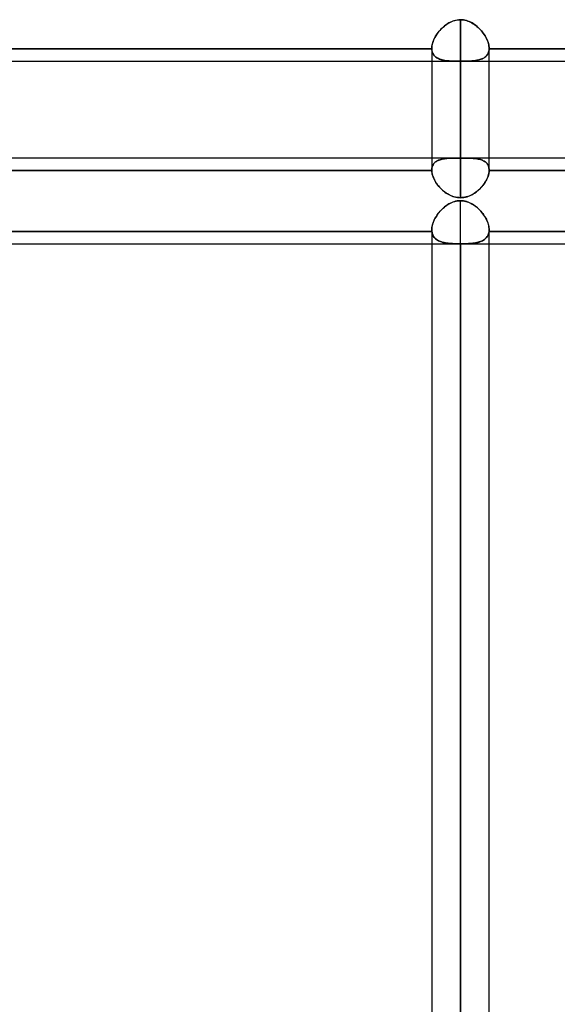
# Model space of a CAD drawing. Header units: millimetres. Extents: x -52 to 132, y -156 to 156.
# Tile 7 of 77: x 17 to 27, y -93 to -76. Entities that reach past the tile are written whole.
import ezdxf

# ---------------------------------------------------------------- set-up
doc = ezdxf.new("R2010")
doc.units = ezdxf.units.MM
doc.layers.add('MAIN-1', color=7, linetype='Continuous')

msp = doc.modelspace()

# ---------------------------------------------------------------- linework, layer by layer
at = {"layer": 'MAIN-1'}
for p, q in [((24.612, -76.294), (24.633, -76.281)), ((24.65, -76.27), (24.625, -76.286)), ((24.633, -76.281), (24.655, -76.268)), ((24.677, -76.256), (24.65, -76.27)), ((24.655, -76.268), (24.678, -76.256)), ((24.704, -76.244), (24.677, -76.256)), ((24.678, -76.256), (24.701, -76.245)), ((24.701, -76.245), (24.725, -76.236)), ((24.732, -76.234), (24.704, -76.244)), ((24.725, -76.236), (24.75, -76.229)), ((24.761, -76.226), (24.732, -76.234)), ((24.75, -76.229), (24.775, -76.222)), ((24.79, -76.22), (24.761, -76.226)), ((24.775, -76.222), (24.8, -76.218)), ((24.82, -76.216), (24.79, -76.22)), ((24.8, -76.218), (24.825, -76.215)), ((24.85, -76.215), (24.82, -76.216)), ((24.825, -76.215), (24.85, -76.215)), ((24.85, -76.215), (24.876, -76.215)), ((24.85, -78.623), (24.85, -76.215)), ((24.85, -76.215), (24.85, -78.623)), ((24.876, -76.216), (24.85, -76.215)), ((24.876, -76.215), (24.902, -76.218)), ((24.903, -76.218), (24.876, -76.216)), ((24.902, -76.218), (24.928, -76.223)), ((24.928, -76.223), (24.903, -76.218)), ((24.928, -76.223), (24.954, -76.23)), ((24.954, -76.23), (24.928, -76.223)), ((24.954, -76.23), (24.979, -76.238)), ((24.98, -76.238), (24.954, -76.23)), ((24.979, -76.238), (25.003, -76.247)), ((25.004, -76.248), (24.98, -76.238)), ((25.003, -76.247), (25.027, -76.258)), ((25.029, -76.259), (25.004, -76.248)), ((25.027, -76.258), (25.05, -76.271)), ((25.052, -76.272), (25.029, -76.259)), ((25.05, -76.271), (25.073, -76.284)), ((25.075, -76.285), (25.052, -76.272)), ((25.073, -76.284), (25.095, -76.299)), ((24.452, -76.45), (24.436, -76.474)), ((24.446, -76.458), (24.462, -76.438)), ((24.47, -76.427), (24.452, -76.45)), ((24.462, -76.438), (24.478, -76.417)), ((24.489, -76.404), (24.47, -76.427)), ((24.478, -76.417), (24.495, -76.397)), ((24.509, -76.382), (24.489, -76.404)), ((24.495, -76.397), (24.513, -76.378)), ((24.53, -76.361), (24.509, -76.382)), ((24.513, -76.378), (24.532, -76.36)), ((24.552, -76.34), (24.53, -76.361)), ((24.532, -76.36), (24.551, -76.342)), ((24.551, -76.342), (24.57, -76.325)), ((24.575, -76.321), (24.552, -76.34)), ((24.57, -76.325), (24.591, -76.309)), ((24.6, -76.303), (24.575, -76.321)), ((24.591, -76.309), (24.612, -76.294)), ((24.625, -76.286), (24.6, -76.303)), ((25.097, -76.3), (25.075, -76.285)), ((25.095, -76.299), (25.117, -76.315)), ((25.118, -76.316), (25.097, -76.3)), ((25.117, -76.315), (25.138, -76.332)), ((25.139, -76.333), (25.118, -76.316)), ((25.138, -76.332), (25.158, -76.35)), ((25.159, -76.351), (25.139, -76.333)), ((25.158, -76.35), (25.178, -76.369)), ((25.178, -76.369), (25.159, -76.351)), ((25.178, -76.369), (25.197, -76.389)), ((25.197, -76.389), (25.178, -76.369)), ((25.197, -76.389), (25.215, -76.409)), ((25.215, -76.409), (25.197, -76.389)), ((25.215, -76.409), (25.232, -76.43)), ((25.232, -76.429), (25.215, -76.409)), ((25.248, -76.451), (25.232, -76.429)), ((25.232, -76.43), (25.249, -76.451)), ((25.264, -76.473), (25.248, -76.451)), ((25.249, -76.451), (25.264, -76.473)), ((24.365, -76.621), (24.358, -76.645)), ((24.361, -76.632), (24.368, -76.611)), ((24.373, -76.596), (24.365, -76.621)), ((24.368, -76.611), (24.375, -76.589)), ((24.382, -76.572), (24.373, -76.596)), ((24.375, -76.589), (24.384, -76.567)), ((24.393, -76.547), (24.382, -76.572)), ((24.384, -76.567), (24.395, -76.545)), ((24.406, -76.522), (24.393, -76.547)), ((24.395, -76.545), (24.406, -76.523)), ((24.42, -76.498), (24.406, -76.522)), ((24.406, -76.523), (24.418, -76.501)), ((24.418, -76.501), (24.432, -76.48)), ((24.436, -76.474), (24.42, -76.498)), ((24.432, -76.48), (24.446, -76.458)), ((25.264, -76.473), (25.278, -76.495)), ((25.278, -76.495), (25.264, -76.473)), ((25.278, -76.495), (25.291, -76.517)), ((25.291, -76.517), (25.278, -76.495)), ((25.291, -76.517), (25.303, -76.54)), ((25.303, -76.54), (25.291, -76.517)), ((25.303, -76.54), (25.314, -76.563)), ((25.314, -76.562), (25.303, -76.54)), ((25.323, -76.585), (25.314, -76.562)), ((25.314, -76.563), (25.323, -76.585)), ((25.323, -76.585), (25.331, -76.607)), ((25.331, -76.607), (25.323, -76.585)), ((25.331, -76.607), (25.338, -76.629)), ((25.338, -76.63), (25.331, -76.607)), ((12.55, -76.721), (24.35, -76.721)), ((24.35, -76.721), (12.55, -76.721)), ((24.351, -76.692), (24.35, -76.714)), ((24.35, -76.714), (24.351, -76.694)), ((24.35, -76.714), (24.35, -76.715)), ((24.35, -76.715), (24.35, -76.714)), ((24.35, -76.714), (24.35, -76.941)), ((24.35, -76.714), (24.35, -78.835)), ((24.35, -76.715), (24.35, -76.716)), ((24.35, -76.716), (24.35, -76.715)), ((24.35, -76.716), (24.35, -76.717)), ((24.35, -76.717), (24.35, -76.716)), ((24.35, -76.717), (24.35, -76.718)), ((24.35, -76.718), (24.35, -76.717)), ((24.35, -76.718), (24.35, -76.719)), ((24.35, -76.719), (24.35, -76.718)), ((24.35, -76.719), (24.35, -76.72)), ((24.35, -76.72), (24.35, -76.719)), ((24.35, -76.72), (24.35, -76.721)), ((24.35, -76.721), (24.35, -76.72)), ((24.352, -76.742), (24.35, -76.721)), ((24.35, -76.721), (24.351, -76.739)), ((24.354, -76.669), (24.351, -76.692)), ((24.351, -76.694), (24.353, -76.674)), ((24.351, -76.739), (24.354, -76.757)), ((24.355, -76.761), (24.352, -76.742)), ((24.353, -76.674), (24.356, -76.653)), ((24.358, -76.645), (24.354, -76.669)), ((24.354, -76.757), (24.358, -76.774)), ((24.36, -76.78), (24.355, -76.761)), ((24.356, -76.653), (24.361, -76.632)), ((24.358, -76.774), (24.363, -76.79)), ((24.366, -76.797), (24.36, -76.78)), ((24.363, -76.79), (24.37, -76.805)), ((24.375, -76.813), (24.366, -76.797)), ((25.325, -76.813), (25.334, -76.797)), ((25.337, -76.788), (25.331, -76.803)), ((25.334, -76.797), (25.34, -76.78)), ((25.342, -76.772), (25.337, -76.788)), ((25.338, -76.629), (25.343, -76.651)), ((25.343, -76.651), (25.338, -76.63)), ((25.34, -76.78), (25.345, -76.761)), ((25.346, -76.756), (25.342, -76.772)), ((25.343, -76.651), (25.347, -76.672)), ((25.347, -76.673), (25.343, -76.651)), ((25.345, -76.761), (25.348, -76.742)), ((25.349, -76.739), (25.346, -76.756)), ((25.347, -76.672), (25.349, -76.693)), ((25.349, -76.693), (25.347, -76.673)), ((25.348, -76.742), (25.35, -76.721)), ((25.349, -76.693), (25.35, -76.714)), ((25.35, -76.714), (25.349, -76.693)), ((25.35, -76.721), (25.349, -76.739)), ((25.35, -76.714), (25.35, -76.715)), ((25.35, -76.715), (25.35, -76.714)), ((25.35, -78.835), (25.35, -76.714)), ((25.35, -76.941), (25.35, -76.714)), ((25.35, -76.715), (25.35, -76.716)), ((25.35, -76.716), (25.35, -76.715)), ((25.35, -76.716), (25.35, -76.717)), ((25.35, -76.717), (25.35, -76.716)), ((25.35, -76.717), (25.35, -76.719)), ((25.35, -76.719), (25.35, -76.717)), ((25.35, -76.719), (25.35, -76.72)), ((25.35, -76.72), (25.35, -76.719)), ((25.35, -76.72), (25.35, -76.721)), ((25.35, -76.721), (25.35, -76.72)), ((25.35, -76.721), (37.15, -76.721)), ((37.15, -76.721), (25.35, -76.721)), ((37.65, -76.941), (0.905, -76.941)), ((37.65, -76.941), (1.125, -76.941)), ((24.35, -76.941), (24.35, -78.835)), ((24.37, -76.805), (24.378, -76.819)), ((24.384, -76.828), (24.375, -76.813)), ((24.378, -76.819), (24.387, -76.832)), ((24.396, -76.842), (24.384, -76.828)), ((24.387, -76.832), (24.398, -76.845)), ((24.409, -76.855), (24.396, -76.842)), ((24.398, -76.845), (24.409, -76.856)), ((24.423, -76.867), (24.409, -76.855)), ((24.409, -76.856), (24.422, -76.866)), ((24.422, -76.866), (24.436, -76.876)), ((24.438, -76.878), (24.423, -76.867)), ((24.436, -76.876), (24.451, -76.885)), ((24.455, -76.887), (24.438, -76.878)), ((24.451, -76.885), (24.466, -76.893)), ((24.473, -76.895), (24.455, -76.887)), ((24.466, -76.893), (24.483, -76.9)), ((24.492, -76.903), (24.473, -76.895)), ((24.483, -76.9), (24.501, -76.906)), ((24.512, -76.91), (24.492, -76.903)), ((24.501, -76.906), (24.519, -76.912)), ((24.533, -76.915), (24.512, -76.91)), ((24.519, -76.912), (24.538, -76.916)), ((24.555, -76.92), (24.533, -76.915)), ((24.538, -76.916), (24.559, -76.921)), ((24.578, -76.924), (24.555, -76.92)), ((24.559, -76.921), (24.579, -76.924)), ((24.602, -76.928), (24.578, -76.924)), ((24.579, -76.924), (24.601, -76.927)), ((24.601, -76.927), (24.623, -76.93)), ((24.627, -76.93), (24.602, -76.928)), ((24.623, -76.93), (24.646, -76.932)), ((24.653, -76.933), (24.627, -76.93)), ((24.646, -76.932), (24.67, -76.934)), ((24.679, -76.934), (24.653, -76.933)), ((24.67, -76.934), (24.695, -76.935)), ((24.706, -76.936), (24.679, -76.934)), ((24.695, -76.935), (24.72, -76.936)), ((24.734, -76.937), (24.706, -76.936)), ((24.72, -76.936), (24.745, -76.937)), ((24.762, -76.938), (24.734, -76.937)), ((24.745, -76.937), (24.771, -76.938)), ((24.791, -76.938), (24.762, -76.938)), ((24.771, -76.938), (24.797, -76.938)), ((24.821, -76.938), (24.791, -76.938)), ((24.797, -76.938), (24.824, -76.938)), ((24.85, -76.938), (24.821, -76.938)), ((24.824, -76.938), (24.85, -76.938)), ((24.85, -76.938), (24.85, -79.314)), ((24.875, -76.938), (24.85, -76.938)), ((24.85, -76.938), (24.879, -76.938)), ((24.85, -79.314), (24.85, -76.941)), ((24.901, -76.938), (24.875, -76.938)), ((24.879, -76.938), (24.908, -76.938)), ((24.926, -76.938), (24.901, -76.938)), ((24.908, -76.938), (24.937, -76.938)), ((24.951, -76.937), (24.926, -76.938)), ((24.937, -76.938), (24.965, -76.937)), ((24.976, -76.937), (24.951, -76.937)), ((24.965, -76.937), (24.993, -76.936)), ((25, -76.936), (24.976, -76.937)), ((24.993, -76.936), (25.02, -76.935)), ((25.024, -76.934), (25, -76.936)), ((25.02, -76.935), (25.047, -76.933)), ((25.047, -76.933), (25.024, -76.934)), ((25.047, -76.933), (25.072, -76.93)), ((25.069, -76.931), (25.047, -76.933)), ((25.091, -76.928), (25.069, -76.931)), ((25.072, -76.93), (25.097, -76.928)), ((25.112, -76.926), (25.091, -76.928)), ((25.097, -76.928), (25.121, -76.924)), ((25.133, -76.922), (25.112, -76.926)), ((25.121, -76.924), (25.144, -76.92)), ((25.152, -76.919), (25.133, -76.922)), ((25.144, -76.92), (25.167, -76.915)), ((25.171, -76.914), (25.152, -76.919)), ((25.167, -76.915), (25.188, -76.91)), ((25.19, -76.909), (25.171, -76.914)), ((25.188, -76.91), (25.208, -76.903)), ((25.207, -76.903), (25.19, -76.909)), ((25.224, -76.897), (25.207, -76.903)), ((25.208, -76.903), (25.227, -76.896)), ((25.24, -76.89), (25.224, -76.897)), ((25.227, -76.896), (25.245, -76.887)), ((25.255, -76.882), (25.24, -76.89)), ((25.245, -76.887), (25.262, -76.878)), ((25.269, -76.873), (25.255, -76.882)), ((25.262, -76.878), (25.277, -76.867)), ((25.282, -76.863), (25.269, -76.873)), ((25.277, -76.867), (25.291, -76.856)), ((25.294, -76.853), (25.282, -76.863)), ((25.291, -76.856), (25.304, -76.843)), ((25.305, -76.842), (25.294, -76.853)), ((25.304, -76.843), (25.315, -76.829)), ((25.315, -76.83), (25.305, -76.842)), ((25.315, -76.829), (25.325, -76.813)), ((25.323, -76.817), (25.315, -76.83)), ((25.331, -76.803), (25.323, -76.817)), ((25.35, -78.835), (25.35, -76.941)), ((37.55, -78.623), (0, -78.623)), ((24.35, -78.623), (12.55, -78.623)), ((25.35, -78.623), (24.35, -78.623)), ((24.418, -78.69), (24.432, -78.681)), ((24.436, -78.678), (24.42, -78.689)), ((24.432, -78.681), (24.446, -78.672)), ((24.452, -78.669), (24.436, -78.678)), ((24.446, -78.672), (24.462, -78.664)), ((24.47, -78.661), (24.452, -78.669)), ((24.462, -78.664), (24.478, -78.658)), ((24.489, -78.654), (24.47, -78.661)), ((24.478, -78.658), (24.495, -78.652)), ((24.509, -78.648), (24.489, -78.654)), ((24.495, -78.652), (24.513, -78.647)), ((24.53, -78.642), (24.509, -78.648)), ((24.513, -78.647), (24.532, -78.642)), ((24.552, -78.638), (24.53, -78.642)), ((24.532, -78.642), (24.551, -78.638)), ((24.551, -78.638), (24.57, -78.635)), ((24.575, -78.634), (24.552, -78.638)), ((24.57, -78.635), (24.591, -78.632)), ((24.6, -78.631), (24.575, -78.634)), ((24.591, -78.632), (24.612, -78.63)), ((24.625, -78.629), (24.6, -78.631)), ((24.612, -78.63), (24.633, -78.628)), ((24.65, -78.627), (24.625, -78.629)), ((24.633, -78.628), (24.655, -78.627)), ((24.677, -78.626), (24.65, -78.627)), ((24.655, -78.627), (24.678, -78.626)), ((24.704, -78.625), (24.677, -78.626)), ((24.678, -78.626), (24.701, -78.625)), ((24.701, -78.625), (24.725, -78.624)), ((24.732, -78.624), (24.704, -78.625)), ((24.725, -78.624), (24.75, -78.624)), ((24.761, -78.624), (24.732, -78.624)), ((24.75, -78.624), (24.775, -78.623)), ((24.79, -78.623), (24.761, -78.624)), ((24.775, -78.623), (24.8, -78.623)), ((24.82, -78.623), (24.79, -78.623)), ((24.8, -78.623), (24.825, -78.623)), ((24.85, -78.623), (24.82, -78.623)), ((24.825, -78.623), (24.85, -78.623)), ((24.876, -78.623), (24.85, -78.623)), ((24.85, -78.623), (24.876, -78.623)), ((24.903, -78.623), (24.876, -78.623)), ((24.876, -78.623), (24.902, -78.623)), ((24.902, -78.623), (24.928, -78.623)), ((24.928, -78.623), (24.903, -78.623)), ((24.954, -78.624), (24.928, -78.623)), ((24.928, -78.623), (24.954, -78.624)), ((24.98, -78.624), (24.954, -78.624)), ((24.954, -78.624), (24.979, -78.624)), ((24.979, -78.624), (25.003, -78.625)), ((25.004, -78.625), (24.98, -78.624)), ((25.003, -78.625), (25.027, -78.626)), ((25.029, -78.626), (25.004, -78.625)), ((25.027, -78.626), (25.05, -78.627)), ((25.052, -78.627), (25.029, -78.626)), ((25.05, -78.627), (25.073, -78.629)), ((25.075, -78.629), (25.052, -78.627)), ((25.073, -78.629), (25.095, -78.631)), ((25.097, -78.631), (25.075, -78.629)), ((25.095, -78.631), (25.117, -78.633)), ((25.118, -78.633), (25.097, -78.631)), ((25.117, -78.633), (25.138, -78.636)), ((25.139, -78.636), (25.118, -78.633)), ((25.138, -78.636), (25.158, -78.64)), ((25.159, -78.64), (25.139, -78.636)), ((25.158, -78.64), (25.178, -78.644)), ((25.178, -78.644), (25.159, -78.64)), ((25.197, -78.649), (25.178, -78.644)), ((25.178, -78.644), (25.197, -78.649)), ((25.215, -78.655), (25.197, -78.649)), ((25.197, -78.649), (25.215, -78.655)), ((25.232, -78.662), (25.215, -78.655)), ((25.215, -78.655), (25.232, -78.662)), ((25.248, -78.669), (25.232, -78.662)), ((25.232, -78.662), (25.249, -78.669)), ((25.264, -78.678), (25.248, -78.669)), ((25.249, -78.669), (25.264, -78.678)), ((25.278, -78.687), (25.264, -78.678)), ((25.264, -78.678), (25.278, -78.687)), ((37.15, -78.623), (25.35, -78.623)), ((12.55, -78.842), (24.35, -78.842)), ((24.35, -78.842), (12.55, -78.842)), ((24.351, -78.814), (24.35, -78.835)), ((24.35, -78.835), (24.351, -78.817)), ((24.35, -78.835), (24.35, -78.836)), ((24.35, -78.836), (24.35, -78.835)), ((24.35, -78.836), (24.35, -78.837)), ((24.35, -78.837), (24.35, -78.836)), ((24.35, -78.837), (24.35, -78.838)), ((24.35, -78.838), (24.35, -78.837)), ((24.35, -78.838), (24.35, -78.839)), ((24.35, -78.839), (24.35, -78.838)), ((24.35, -78.839), (24.35, -78.84)), ((24.35, -78.84), (24.35, -78.839)), ((24.35, -78.84), (24.35, -78.841)), ((24.35, -78.841), (24.35, -78.84)), ((24.35, -78.841), (24.35, -78.842)), ((24.35, -78.842), (24.35, -78.841)), ((24.352, -78.864), (24.35, -78.842)), ((24.35, -78.842), (24.351, -78.861)), ((24.354, -78.795), (24.351, -78.814)), ((24.351, -78.817), (24.353, -78.799)), ((24.353, -78.799), (24.356, -78.782)), ((24.358, -78.776), (24.354, -78.795)), ((24.356, -78.782), (24.361, -78.766)), ((24.365, -78.758), (24.358, -78.776)), ((24.361, -78.766), (24.368, -78.751)), ((24.373, -78.742), (24.365, -78.758)), ((24.368, -78.751), (24.375, -78.737)), ((24.382, -78.727), (24.373, -78.742)), ((24.375, -78.737), (24.384, -78.724)), ((24.393, -78.713), (24.382, -78.727)), ((24.384, -78.724), (24.395, -78.712)), ((24.406, -78.7), (24.393, -78.713)), ((24.395, -78.712), (24.406, -78.7)), ((24.42, -78.689), (24.406, -78.7)), ((24.406, -78.7), (24.418, -78.69)), ((25.291, -78.698), (25.278, -78.687)), ((25.278, -78.687), (25.291, -78.698)), ((25.303, -78.709), (25.291, -78.698)), ((25.291, -78.698), (25.303, -78.709)), ((25.314, -78.721), (25.303, -78.709)), ((25.303, -78.709), (25.314, -78.721)), ((25.323, -78.735), (25.314, -78.721)), ((25.314, -78.721), (25.323, -78.735)), ((25.331, -78.749), (25.323, -78.735)), ((25.323, -78.735), (25.331, -78.749)), ((25.338, -78.765), (25.331, -78.749)), ((25.331, -78.749), (25.338, -78.764)), ((25.338, -78.764), (25.343, -78.781)), ((25.343, -78.781), (25.338, -78.765)), ((25.347, -78.798), (25.343, -78.781)), ((25.343, -78.781), (25.347, -78.798)), ((25.349, -78.816), (25.347, -78.798)), ((25.347, -78.798), (25.349, -78.816)), ((25.348, -78.864), (25.35, -78.842)), ((25.35, -78.835), (25.349, -78.816)), ((25.349, -78.816), (25.35, -78.835)), ((25.35, -78.842), (25.349, -78.861)), ((25.35, -78.836), (25.35, -78.835)), ((25.35, -78.835), (25.35, -78.836)), ((25.35, -78.838), (25.35, -78.836)), ((25.35, -78.836), (25.35, -78.838)), ((25.35, -78.839), (25.35, -78.838)), ((25.35, -78.838), (25.35, -78.839)), ((25.35, -78.84), (25.35, -78.839)), ((25.35, -78.839), (25.35, -78.84)), ((25.35, -78.841), (25.35, -78.84)), ((25.35, -78.84), (25.35, -78.841)), ((25.35, -78.842), (25.35, -78.841)), ((25.35, -78.841), (25.35, -78.842)), ((25.35, -78.842), (37.15, -78.842)), ((37.15, -78.842), (25.35, -78.842)), ((24.351, -78.861), (24.354, -78.881)), ((24.355, -78.886), (24.352, -78.864)), ((24.354, -78.881), (24.358, -78.901)), ((24.36, -78.908), (24.355, -78.886)), ((24.358, -78.901), (24.363, -78.921)), ((24.366, -78.931), (24.36, -78.908)), ((24.363, -78.921), (24.37, -78.942)), ((24.375, -78.955), (24.366, -78.931)), ((24.37, -78.942), (24.378, -78.963)), ((24.384, -78.978), (24.375, -78.955)), ((24.378, -78.963), (24.387, -78.984)), ((24.396, -79.002), (24.384, -78.978)), ((24.387, -78.984), (24.398, -79.005)), ((24.409, -79.025), (24.396, -79.002)), ((24.398, -79.005), (24.409, -79.026)), ((24.423, -79.048), (24.409, -79.025)), ((24.409, -79.026), (24.422, -79.047)), ((25.277, -79.049), (25.291, -79.025)), ((25.294, -79.021), (25.282, -79.041)), ((25.291, -79.025), (25.304, -79.002)), ((25.305, -79), (25.294, -79.021)), ((25.304, -79.002), (25.315, -78.978)), ((25.315, -78.98), (25.305, -79)), ((25.315, -78.978), (25.325, -78.955)), ((25.323, -78.959), (25.315, -78.98)), ((25.331, -78.939), (25.323, -78.959)), ((25.325, -78.955), (25.334, -78.931)), ((25.337, -78.919), (25.331, -78.939)), ((25.334, -78.931), (25.34, -78.908)), ((25.342, -78.899), (25.337, -78.919)), ((25.34, -78.908), (25.345, -78.886)), ((25.346, -78.88), (25.342, -78.899)), ((25.345, -78.886), (25.348, -78.864)), ((25.349, -78.861), (25.346, -78.88)), ((24.422, -79.047), (24.436, -79.068)), ((24.438, -79.071), (24.423, -79.048)), ((24.436, -79.068), (24.451, -79.088)), ((24.455, -79.094), (24.438, -79.071)), ((24.451, -79.088), (24.466, -79.108)), ((24.473, -79.116), (24.455, -79.094)), ((24.466, -79.108), (24.483, -79.128)), ((24.492, -79.138), (24.473, -79.116)), ((24.483, -79.128), (24.501, -79.147)), ((24.512, -79.158), (24.492, -79.138)), ((24.501, -79.147), (24.519, -79.166)), ((24.533, -79.179), (24.512, -79.158)), ((24.519, -79.166), (24.538, -79.184)), ((24.555, -79.198), (24.533, -79.179)), ((24.538, -79.184), (24.559, -79.201)), ((24.578, -79.216), (24.555, -79.198)), ((25.121, -79.216), (25.144, -79.198)), ((25.152, -79.192), (25.133, -79.208)), ((25.144, -79.198), (25.167, -79.179)), ((25.171, -79.175), (25.152, -79.192)), ((25.167, -79.179), (25.188, -79.159)), ((25.19, -79.157), (25.171, -79.175)), ((25.188, -79.159), (25.208, -79.138)), ((25.207, -79.139), (25.19, -79.157)), ((25.224, -79.12), (25.207, -79.139)), ((25.208, -79.138), (25.227, -79.117)), ((25.24, -79.101), (25.224, -79.12)), ((25.227, -79.117), (25.245, -79.095)), ((25.255, -79.081), (25.24, -79.101)), ((25.245, -79.095), (25.262, -79.072)), ((25.269, -79.061), (25.255, -79.081)), ((25.262, -79.072), (25.277, -79.049)), ((25.282, -79.041), (25.269, -79.061)), ((24.559, -79.201), (24.579, -79.217)), ((24.602, -79.233), (24.578, -79.216)), ((24.579, -79.217), (24.601, -79.232)), ((24.601, -79.232), (24.623, -79.247)), ((24.627, -79.249), (24.602, -79.233)), ((24.623, -79.247), (24.646, -79.26)), ((24.653, -79.263), (24.627, -79.249)), ((24.646, -79.26), (24.67, -79.272)), ((24.679, -79.276), (24.653, -79.263)), ((24.67, -79.272), (24.695, -79.283)), ((24.706, -79.287), (24.679, -79.276)), ((24.695, -79.283), (24.72, -79.292)), ((24.734, -79.297), (24.706, -79.287)), ((24.72, -79.292), (24.745, -79.3)), ((24.762, -79.304), (24.734, -79.297)), ((24.745, -79.3), (24.771, -79.306)), ((24.79, -79.371), (24.761, -79.377)), ((24.791, -79.31), (24.762, -79.304)), ((24.771, -79.306), (24.797, -79.31)), ((24.775, -79.374), (24.8, -79.369)), ((24.82, -79.367), (24.79, -79.371)), ((24.821, -79.313), (24.791, -79.31)), ((24.797, -79.31), (24.824, -79.313)), ((24.8, -79.369), (24.825, -79.367)), ((24.85, -79.366), (24.82, -79.367)), ((24.85, -79.314), (24.821, -79.313)), ((24.824, -79.313), (24.85, -79.314)), ((24.825, -79.367), (24.85, -79.366)), ((24.85, -79.314), (24.879, -79.313)), ((24.875, -79.313), (24.85, -79.314)), ((24.85, -79.366), (24.874, -79.367)), ((24.85, -109.5), (24.85, -79.366)), ((24.877, -79.367), (24.85, -79.366)), ((24.874, -79.367), (24.898, -79.369)), ((24.901, -79.311), (24.875, -79.313)), ((24.904, -79.37), (24.877, -79.367)), ((24.879, -79.313), (24.908, -79.31)), ((24.898, -79.369), (24.921, -79.373)), ((24.926, -79.307), (24.901, -79.311)), ((24.931, -79.375), (24.904, -79.37)), ((24.908, -79.31), (24.937, -79.304)), ((24.951, -79.301), (24.926, -79.307)), ((24.937, -79.304), (24.965, -79.297)), ((24.976, -79.294), (24.951, -79.301)), ((24.965, -79.297), (24.993, -79.287)), ((25, -79.285), (24.976, -79.294)), ((24.993, -79.287), (25.02, -79.276)), ((25.024, -79.275), (25, -79.285)), ((25.02, -79.276), (25.047, -79.263)), ((25.047, -79.263), (25.024, -79.275)), ((25.047, -79.263), (25.072, -79.249)), ((25.069, -79.251), (25.047, -79.263)), ((25.091, -79.238), (25.069, -79.251)), ((25.072, -79.249), (25.097, -79.233)), ((25.112, -79.223), (25.091, -79.238)), ((25.097, -79.233), (25.121, -79.216)), ((25.133, -79.208), (25.112, -79.223)), ((24.509, -79.534), (24.489, -79.556)), ((24.495, -79.55), (24.513, -79.53)), ((24.53, -79.513), (24.509, -79.534)), ((24.513, -79.53), (24.532, -79.512)), ((24.552, -79.492), (24.53, -79.513)), ((24.532, -79.512), (24.551, -79.494)), ((24.551, -79.494), (24.57, -79.477)), ((24.575, -79.473), (24.552, -79.492)), ((24.57, -79.477), (24.591, -79.461)), ((24.6, -79.454), (24.575, -79.473)), ((24.591, -79.461), (24.612, -79.446)), ((24.625, -79.437), (24.6, -79.454)), ((24.612, -79.446), (24.633, -79.432)), ((24.65, -79.422), (24.625, -79.437)), ((24.633, -79.432), (24.655, -79.419)), ((24.677, -79.408), (24.65, -79.422)), ((24.655, -79.419), (24.678, -79.407)), ((24.704, -79.395), (24.677, -79.408)), ((24.678, -79.407), (24.701, -79.397)), ((24.701, -79.397), (24.725, -79.388)), ((24.732, -79.385), (24.704, -79.395)), ((24.725, -79.388), (24.75, -79.38)), ((24.761, -79.377), (24.732, -79.385)), ((24.75, -79.38), (24.775, -79.374)), ((24.921, -79.373), (24.945, -79.378)), ((24.958, -79.382), (24.931, -79.375)), ((24.945, -79.378), (24.968, -79.385)), ((24.984, -79.391), (24.958, -79.382)), ((24.968, -79.385), (24.99, -79.393)), ((25.009, -79.401), (24.984, -79.391)), ((24.99, -79.393), (25.012, -79.403)), ((25.034, -79.413), (25.009, -79.401)), ((25.012, -79.403), (25.034, -79.413)), ((25.034, -79.413), (25.055, -79.425)), ((25.058, -79.427), (25.034, -79.413)), ((25.055, -79.425), (25.075, -79.437)), ((25.082, -79.441), (25.058, -79.427)), ((25.075, -79.437), (25.095, -79.451)), ((25.104, -79.457), (25.082, -79.441)), ((25.095, -79.451), (25.115, -79.465)), ((25.126, -79.474), (25.104, -79.457)), ((25.115, -79.465), (25.134, -79.481)), ((25.147, -79.492), (25.126, -79.474)), ((25.134, -79.481), (25.153, -79.497)), ((25.168, -79.511), (25.147, -79.492)), ((25.153, -79.497), (25.171, -79.514)), ((25.187, -79.53), (25.168, -79.511)), ((25.171, -79.514), (25.188, -79.532)), ((25.206, -79.551), (25.187, -79.53)), ((25.188, -79.532), (25.205, -79.55)), ((24.393, -79.702), (24.382, -79.727)), ((24.384, -79.722), (24.395, -79.7)), ((24.406, -79.677), (24.393, -79.702)), ((24.395, -79.7), (24.406, -79.677)), ((24.42, -79.652), (24.406, -79.677)), ((24.406, -79.677), (24.418, -79.655)), ((24.418, -79.655), (24.432, -79.633)), ((24.436, -79.627), (24.42, -79.652)), ((24.432, -79.633), (24.446, -79.612)), ((24.452, -79.603), (24.436, -79.627)), ((24.446, -79.612), (24.462, -79.59)), ((24.47, -79.579), (24.452, -79.603)), ((24.462, -79.59), (24.478, -79.57)), ((24.489, -79.556), (24.47, -79.579)), ((24.478, -79.57), (24.495, -79.55)), ((25.205, -79.55), (25.221, -79.569)), ((25.224, -79.573), (25.206, -79.551)), ((25.221, -79.569), (25.237, -79.588)), ((25.242, -79.595), (25.224, -79.573)), ((25.237, -79.588), (25.251, -79.608)), ((25.258, -79.617), (25.242, -79.595)), ((25.251, -79.608), (25.265, -79.628)), ((25.273, -79.641), (25.258, -79.617)), ((25.265, -79.628), (25.278, -79.649)), ((25.287, -79.664), (25.273, -79.641)), ((25.278, -79.649), (25.29, -79.669)), ((25.3, -79.688), (25.287, -79.664)), ((25.29, -79.669), (25.301, -79.69)), ((25.311, -79.712), (25.3, -79.688)), ((25.301, -79.69), (25.311, -79.711)), ((25.311, -79.711), (25.32, -79.732)), ((25.321, -79.735), (25.311, -79.712)), ((24.351, -79.85), (24.35, -79.873)), ((24.35, -79.873), (24.351, -79.853)), ((24.35, -79.878), (24.35, -79.873)), ((24.35, -79.873), (24.35, -79.878)), ((24.35, -79.873), (24.35, -80.123)), ((24.35, -79.873), (24.35, -109.876)), ((24.35, -79.882), (24.35, -79.878)), ((24.35, -79.878), (24.35, -79.882)), ((24.35, -79.886), (24.35, -79.882)), ((24.35, -79.882), (24.35, -79.886)), ((24.354, -79.826), (24.351, -79.85)), ((24.351, -79.853), (24.353, -79.832)), ((24.353, -79.832), (24.356, -79.811)), ((24.358, -79.802), (24.354, -79.826)), ((24.356, -79.811), (24.361, -79.789)), ((24.365, -79.777), (24.358, -79.802)), ((24.361, -79.789), (24.368, -79.767)), ((24.373, -79.752), (24.365, -79.777)), ((24.368, -79.767), (24.375, -79.744)), ((24.382, -79.727), (24.373, -79.752)), ((24.375, -79.744), (24.384, -79.722)), ((25.32, -79.732), (25.328, -79.753)), ((25.33, -79.759), (25.321, -79.735)), ((25.328, -79.753), (25.334, -79.774)), ((25.337, -79.783), (25.33, -79.759)), ((25.334, -79.774), (25.34, -79.794)), ((25.343, -79.806), (25.337, -79.783)), ((25.34, -79.794), (25.344, -79.814)), ((25.347, -79.829), (25.343, -79.806)), ((25.344, -79.814), (25.347, -79.834)), ((25.349, -79.851), (25.347, -79.829)), ((25.347, -79.834), (25.349, -79.854)), ((25.35, -79.873), (25.349, -79.851)), ((25.349, -79.854), (25.35, -79.873)), ((25.35, -79.873), (25.35, -79.878)), ((25.35, -79.878), (25.35, -79.873)), ((25.35, -80.123), (25.35, -79.873)), ((25.35, -109.876), (25.35, -79.873)), ((25.35, -79.878), (25.35, -79.883)), ((25.35, -79.883), (25.35, -79.878)), ((25.35, -79.883), (25.35, -79.888)), ((25.35, -79.888), (25.35, -79.883)), ((24.352, -79.903), (12.548, -79.903)), ((12.548, -79.903), (24.352, -79.903)), ((24.351, -79.891), (24.35, -79.886)), ((24.35, -79.886), (24.351, -79.891)), ((24.351, -79.895), (24.351, -79.891)), ((24.351, -79.891), (24.351, -79.895)), ((24.351, -79.899), (24.351, -79.895)), ((24.351, -79.895), (24.351, -79.899)), ((24.352, -79.903), (24.351, -79.899)), ((24.351, -79.899), (24.352, -79.903)), ((24.352, -79.903), (24.355, -79.922)), ((24.355, -79.923), (24.352, -79.903)), ((24.355, -79.922), (24.359, -79.941)), ((24.36, -79.941), (24.355, -79.923)), ((24.359, -79.941), (24.366, -79.959)), ((24.366, -79.959), (24.36, -79.941)), ((24.366, -79.959), (24.373, -79.975)), ((24.374, -79.976), (24.366, -79.959)), ((24.373, -79.975), (24.382, -79.991)), ((24.383, -79.991), (24.374, -79.976)), ((24.382, -79.991), (24.393, -80.005)), ((24.393, -80.006), (24.383, -79.991)), ((24.393, -80.005), (24.405, -80.019)), ((24.405, -80.019), (24.393, -80.006)), ((24.405, -80.019), (24.418, -80.031)), ((24.419, -80.032), (24.405, -80.019)), ((24.418, -80.031), (24.433, -80.043)), ((24.433, -80.043), (24.419, -80.032)), ((24.433, -80.043), (24.448, -80.053)), ((24.449, -80.054), (24.433, -80.043)), ((24.448, -80.053), (24.465, -80.062)), ((24.466, -80.063), (24.449, -80.054)), ((25.234, -80.063), (25.251, -80.054)), ((25.251, -80.053), (25.235, -80.063)), ((25.251, -80.054), (25.267, -80.043)), ((25.267, -80.043), (25.251, -80.053)), ((25.267, -80.043), (25.281, -80.032)), ((25.282, -80.032), (25.267, -80.043)), ((25.281, -80.032), (25.294, -80.02)), ((25.295, -80.019), (25.282, -80.032)), ((25.294, -80.02), (25.306, -80.006)), ((25.307, -80.006), (25.295, -80.019)), ((25.306, -80.006), (25.317, -79.991)), ((25.317, -79.991), (25.307, -80.006)), ((25.317, -79.991), (25.326, -79.976)), ((25.327, -79.976), (25.317, -79.991)), ((25.326, -79.976), (25.334, -79.959)), ((25.334, -79.959), (25.327, -79.976)), ((25.334, -79.959), (25.34, -79.941)), ((25.341, -79.941), (25.334, -79.959)), ((25.34, -79.941), (25.345, -79.923)), ((25.345, -79.923), (25.341, -79.941)), ((25.345, -79.923), (25.348, -79.903)), ((25.348, -79.903), (25.345, -79.923)), ((25.349, -79.898), (25.348, -79.903)), ((25.348, -79.903), (25.349, -79.898)), ((37.152, -79.903), (25.348, -79.903)), ((25.348, -79.903), (37.152, -79.903)), ((25.35, -79.888), (25.349, -79.893)), ((25.349, -79.893), (25.35, -79.888)), ((25.349, -79.893), (25.349, -79.898)), ((25.349, -79.898), (25.349, -79.893)), ((37.65, -80.123), (0.905, -80.123)), ((37.65, -80.123), (1.375, -80.123)), ((24.35, -80.123), (24.35, -110)), ((24.465, -80.062), (24.483, -80.071)), ((24.483, -80.071), (24.466, -80.063)), ((24.483, -80.071), (24.501, -80.078)), ((24.502, -80.079), (24.483, -80.071)), ((24.501, -80.078), (24.521, -80.085)), ((24.522, -80.085), (24.502, -80.079)), ((24.521, -80.085), (24.542, -80.091)), ((24.543, -80.091), (24.522, -80.085)), ((24.542, -80.091), (24.564, -80.096)), ((24.565, -80.096), (24.543, -80.091)), ((24.564, -80.096), (24.586, -80.101)), ((24.587, -80.101), (24.565, -80.096)), ((24.586, -80.101), (24.61, -80.104)), ((24.611, -80.105), (24.587, -80.101)), ((24.61, -80.104), (24.634, -80.108)), ((24.635, -80.108), (24.611, -80.105)), ((24.634, -80.108), (24.659, -80.11)), ((24.66, -80.11), (24.635, -80.108)), ((24.659, -80.11), (24.685, -80.112)), ((24.685, -80.112), (24.66, -80.11)), ((24.685, -80.112), (24.711, -80.114)), ((24.712, -80.114), (24.685, -80.112)), ((24.711, -80.114), (24.738, -80.115)), ((24.738, -80.115), (24.712, -80.114)), ((24.738, -80.115), (24.766, -80.116)), ((24.766, -80.116), (24.738, -80.115)), ((24.766, -80.116), (24.794, -80.117)), ((24.794, -80.117), (24.766, -80.116)), ((24.794, -80.117), (24.822, -80.117)), ((24.822, -80.117), (24.794, -80.117)), ((24.822, -80.117), (24.85, -80.117)), ((24.85, -80.117), (24.822, -80.117)), ((24.85, -80.117), (24.878, -80.117)), ((24.85, -80.117), (24.85, -110.5)), ((24.878, -80.117), (24.85, -80.117)), ((24.85, -110.5), (24.85, -80.123)), ((24.878, -80.117), (24.906, -80.117)), ((24.906, -80.117), (24.878, -80.117)), ((24.906, -80.117), (24.934, -80.116)), ((24.934, -80.116), (24.906, -80.117)), ((24.934, -80.116), (24.961, -80.115)), ((24.961, -80.115), (24.934, -80.116)), ((24.961, -80.115), (24.988, -80.114)), ((24.988, -80.114), (24.961, -80.115)), ((24.988, -80.114), (25.014, -80.112)), ((25.015, -80.112), (24.988, -80.114)), ((25.014, -80.112), (25.04, -80.11)), ((25.04, -80.11), (25.015, -80.112)), ((25.04, -80.11), (25.065, -80.108)), ((25.065, -80.108), (25.04, -80.11)), ((25.09, -80.105), (25.065, -80.108)), ((25.065, -80.108), (25.089, -80.105)), ((25.089, -80.105), (25.112, -80.101)), ((25.113, -80.101), (25.09, -80.105)), ((25.112, -80.101), (25.135, -80.097)), ((25.135, -80.096), (25.113, -80.101)), ((25.135, -80.097), (25.157, -80.091)), ((25.157, -80.091), (25.135, -80.096)), ((25.178, -80.085), (25.157, -80.091)), ((25.157, -80.091), (25.177, -80.086)), ((25.177, -80.086), (25.197, -80.079)), ((25.198, -80.079), (25.178, -80.085)), ((25.197, -80.079), (25.216, -80.071)), ((25.217, -80.071), (25.198, -80.079)), ((25.216, -80.071), (25.234, -80.063)), ((25.235, -80.063), (25.217, -80.071)), ((25.35, -110), (25.35, -80.123))]:
    msp.add_line(p, q, dxfattribs=at)

doc.saveas('drawing.dxf')
